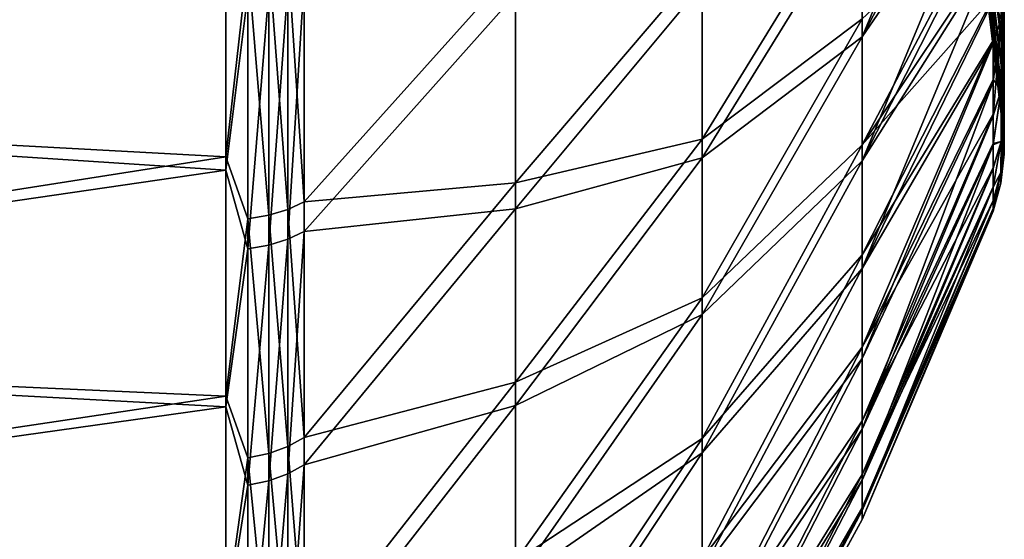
# Model space of a CAD drawing. Header units: metres. Extents: x 59 to 125, y -85 to 102.
# Tile 17 of 42: x 116 to 125, y -15 to -10. Entities that reach past the tile are written whole.
import ezdxf

# ---------------------------------------------------------------- set-up
doc = ezdxf.new("R2010")
doc.units = ezdxf.units.M
doc.layers.add('solid_21664500', color=7, linetype='CONTINUOUS')

msp = doc.modelspace()

# ---------------------------------------------------------------- linework, layer by layer
at = {"layer": 'solid_21664500'}
for points in [[(124.791206, -7.188551, 9.376321), (123.547028, -8.845543, 11.795382), (123.547028, -10.161104, 10.683006)], [(124.790977, -7.786452, 8.886869), (124.791206, -7.188551, 9.376321), (123.547028, -10.161104, 10.683006)], [(124.790848, -8.34909, 8.360992), (124.790977, -7.786452, 8.886869), (123.547028, -10.161104, 10.683006)], [(124.883301, -10.300333, 3.846436), (124.620193, -8.334866, 2.858997), (124.620216, -8.067875, 3.545036)], [(124.883308, -10.289733, -3.874811), (124.620216, -8.067894, -3.545044), (124.620193, -8.334885, -2.859003)], [(124.883171, -9.996548, 4.579231), (124.883301, -10.300333, 3.846436), (124.620216, -8.067875, 3.545036)], [(124.883308, -10.289733, -3.874811), (124.883171, -9.981454, -4.612219), (124.620216, -8.067894, -3.545044)], [(106.25, -8.155912, 21.505373), (106.25, -10.688633, 20.365488), (117.506783, -9.021306, 21.156939)], [(106.25, -10.688633, -20.365488), (106.25, -8.155912, -21.505373), (117.506783, -8.874496, -21.218939)], [(124.790848, -8.34909, 8.360992), (123.547028, -10.161104, 10.683006), (123.547028, -11.337923, 9.424763)], [(124.790871, -8.875026, 7.800396), (124.790848, -8.34909, 8.360992), (123.547028, -11.337923, 9.424763)], [(124.883186, -10.551298, 3.09353), (124.620178, -8.545921, 2.155773), (124.620193, -8.334866, 2.858997)], [(124.883202, -10.544475, -3.116755), (124.620193, -8.334885, -2.859003), (124.620186, -8.545939, -2.155777)], [(124.883301, -10.300333, 3.846436), (124.883186, -10.551298, 3.09353), (124.620193, -8.334866, 2.858997)], [(124.883202, -10.544475, -3.116755), (124.883308, -10.289733, -3.874811), (124.620193, -8.334885, -2.859003)], [(124.882866, -10.747465, 2.326766), (124.620201, -8.699264, 1.440797), (124.620178, -8.545921, 2.155773)], [(124.883186, -10.551298, 3.09353), (124.882866, -10.747465, 2.326766), (124.620178, -8.545921, 2.155773)], [(124.882874, -10.743626, -2.344439), (124.620186, -8.545939, -2.155777), (124.620201, -8.699282, -1.4408)], [(124.882874, -10.743626, -2.344439), (124.883202, -10.544475, -3.116755), (124.620186, -8.545939, -2.155777)], [(123.547028, -8.655849, -11.935282), (122.030922, -11.13132, -13.567142), (122.030922, -9.472147, -14.773356)], [(123.547028, -8.655849, -11.935282), (123.547028, -9.989024, -10.844079), (122.030922, -11.13132, -13.567142)], [(124.882439, -10.887811, 1.552016), (124.620255, -8.792875, 0.720116), (124.620201, -8.699264, 1.440797)], [(124.882866, -10.747465, 2.326766), (124.882439, -10.887811, 1.552016), (124.620201, -8.699264, 1.440797)], [(124.882446, -10.886121, -1.563881), (124.620201, -8.699282, -1.4408), (124.620255, -8.792893, -0.720117)], [(124.882446, -10.886121, -1.563881), (124.882874, -10.743626, -2.344439), (124.620201, -8.699282, -1.4408)], [(106.25, -10.688633, -20.365488), (117.506783, -8.874496, -21.218939), (117.506783, -11.300136, -20.032646)], [(117.7155, -9.448021, -20.945698), (117.506783, -11.300136, -20.032646), (117.506783, -8.874496, -21.218939)], [(123.547028, -8.845543, 11.795382), (122.030922, -9.664577, 14.648193), (122.030922, -11.307831, 13.42038)], [(123.547028, -10.161104, 10.683006), (123.547028, -8.845543, 11.795382), (122.030922, -11.307831, 13.42038)], [(124.790878, -8.828609, -7.852843), (123.547028, -11.185808, -9.60481), (123.547028, -9.989024, -10.844079)], [(124.790878, -8.828609, -7.852843), (124.791069, -9.323855, -7.25708), (123.547028, -11.185808, -9.60481)], [(124.791069, -9.362888, 7.206635), (124.790871, -8.875026, 7.800396), (123.547028, -11.337923, 9.424763)], [(124.881889, -10.999652), (124.620262, -8.824119), (124.620255, -8.792875, 0.720116)], [(124.882065, -10.971918, 0.774878), (124.881889, -10.999652), (124.620255, -8.792875, 0.720116)], [(124.882439, -10.887811, 1.552016), (124.882065, -10.971918, 0.774878), (124.620255, -8.792875, 0.720116)], [(124.882072, -10.971522, -0.780809), (124.620255, -8.792893, -0.720117), (124.620262, -8.824119)], [(124.882072, -10.971522, -0.780809), (124.882446, -10.886121, -1.563881), (124.620255, -8.792893, -0.720117)], [(124.882072, -10.971522, -0.780809), (124.620262, -8.824119), (124.881889, -10.999652)], [(124.865601, -9.162448, 7.031898), (124.866386, -9.999994, 5.774619), (124.896271, -8.944293, 6.864849)], [(124.866386, -9.999994, 5.774619), (124.897011, -9.761838, 5.637579), (124.896271, -8.944293, 6.864849)], [(106.25, -10.688633, 20.365488), (117.506783, -11.424839, 19.96179), (117.506783, -9.021306, 21.156939)], [(117.7155, -9.751584, 20.806103), (117.506783, -9.021306, 21.156939), (117.506783, -11.424839, 19.96179)], [(124.866394, -9.999827, -5.774896), (124.79142, -9.779812, -6.628166), (124.865608, -9.162194, -7.032212)], [(124.865601, -9.162448, 7.031898), (124.791428, -9.812005, 6.580362), (124.791832, -10.220722, 5.923464)], [(124.865601, -9.162448, 7.031898), (124.791832, -10.220722, 5.923464), (124.866386, -9.999994, 5.774619)], [(124.866394, -9.999827, -5.774896), (124.865608, -9.162194, -7.032212), (124.897018, -9.761655, -5.637913)], [(118.096909, -9.377892, -20.790104), (118.252136, -9.320076, -20.661896), (118.252136, -11.726084, -19.397854)], [(120.258636, -9.490576, -17.832067), (118.252136, -11.726084, -19.397854), (118.252136, -9.320076, -20.661896)], [(124.791069, -9.323855, -7.25708), (124.79142, -9.779812, -6.628166), (123.547028, -11.185808, -9.60481)], [(117.915222, -11.853374, -19.6085), (117.7155, -9.448021, -20.945698), (117.915222, -9.421238, -20.886263)], [(117.915222, -9.421238, -20.886263), (118.096909, -9.377892, -20.790104), (118.096909, -11.798828, -19.518219)], [(117.915222, -11.853374, -19.6085), (117.915222, -9.421238, -20.886263), (118.096909, -11.798828, -19.518219)], [(118.096909, -11.798828, -19.518219), (118.096909, -9.377892, -20.790104), (118.252136, -11.726084, -19.397854)], [(124.791069, -9.362888, 7.206635), (123.547028, -11.337923, 9.424763), (123.547028, -12.359932, 8.037832)], [(124.791428, -9.812005, 6.580362), (124.791069, -9.362888, 7.206635), (123.547028, -12.359932, 8.037832)], [(117.7155, -9.448021, -20.945698), (117.7155, -11.887078, -19.664301), (117.506783, -11.300136, -20.032646)], [(117.915222, -11.853374, -19.6085), (117.7155, -11.887078, -19.664301), (117.7155, -9.448021, -20.945698)], [(120.258636, -9.490576, -17.832067), (120.258636, -11.546462, -16.575069), (118.252136, -11.726084, -19.397854)], [(122.030922, -9.472147, -14.773356), (120.258636, -11.546462, -16.575069), (120.258636, -9.490576, -17.832067)], [(122.030922, -9.472147, -14.773356), (122.030922, -11.13132, -13.567142), (120.258636, -11.546462, -16.575069)], [(118.096909, -12.081329, 19.344631), (118.252136, -12.006825, 19.225346), (118.252136, -9.619447, 20.524231)], [(118.096909, -9.679138, 20.651575), (118.096909, -12.081329, 19.344631), (118.252136, -9.619447, 20.524231)], [(120.258636, -9.755307, 17.688631), (118.252136, -9.619447, 20.524231), (118.252136, -12.006825, 19.225346)], [(117.915222, -12.137211, 19.43409), (118.096909, -12.081329, 19.344631), (118.096909, -9.679138, 20.651575)], [(117.915222, -9.72391, 20.74708), (117.915222, -12.137211, 19.43409), (118.096909, -9.679138, 20.651575)], [(122.030922, -9.664577, 14.648193), (120.258636, -9.755307, 17.688631), (120.258636, -11.79223, 16.401129)], [(122.030922, -11.307831, 13.42038), (122.030922, -9.664577, 14.648193), (120.258636, -11.79223, 16.401129)], [(124.897583, -10.412819, 4.31392), (124.883171, -9.996548, 4.579231), (124.882858, -9.642503, 5.286422)], [(124.897011, -9.761838, 5.637579), (124.897583, -10.412819, 4.31392), (124.882858, -9.642503, 5.286422)], [(117.7155, -12.171752, 19.489376), (117.7155, -9.751584, 20.806103), (117.506783, -11.424839, 19.96179)], [(117.915222, -9.72391, 20.74708), (117.7155, -9.751584, 20.806103), (117.7155, -12.171752, 19.489376)], [(117.915222, -9.72391, 20.74708), (117.7155, -12.171752, 19.489376), (117.915222, -12.137211, 19.43409)], [(120.258636, -11.79223, 16.401129), (120.258636, -9.755307, 17.688631), (118.252136, -12.006825, 19.225346)], [(124.79142, -9.779812, -6.628166), (123.547028, -12.229858, -8.234394), (123.547028, -11.185808, -9.60481)], [(124.79142, -9.779812, -6.628166), (124.791824, -10.194833, -5.967969), (123.547028, -12.229858, -8.234394)], [(124.791832, -10.220722, 5.923464), (124.791428, -9.812005, 6.580362), (123.547028, -12.359932, 8.037832)], [(124.866394, -9.999827, -5.774896), (124.791824, -10.194833, -5.967969), (124.79142, -9.779812, -6.628166)], [(124.866386, -9.999994, 5.774619), (124.866989, -10.666719, 4.418963), (124.897011, -9.761838, 5.637579)], [(124.866394, -9.999827, -5.774896), (124.897018, -9.761655, -5.637913), (124.897591, -10.412714, -4.314186)], [(124.866989, -10.666719, 4.418963), (124.897583, -10.412819, 4.31392), (124.897011, -9.761838, 5.637579)], [(124.897591, -10.412714, -4.314186), (124.897018, -9.761655, -5.637913), (124.883171, -9.981454, -4.612219)], [(123.547028, -9.989024, -10.844079), (122.030922, -12.638407, -12.175562), (122.030922, -11.13132, -13.567142)], [(123.547028, -9.989024, -10.844079), (123.547028, -11.185808, -9.60481), (122.030922, -12.638407, -12.175562)], [(124.866394, -9.999827, -5.774896), (124.792213, -10.566929, -5.278895), (124.791824, -10.194833, -5.967969)], [(124.866386, -9.999994, 5.774619), (124.791832, -10.220722, 5.923464), (124.792213, -10.587082, 5.238343)], [(124.866997, -10.666623, -4.419186), (124.792213, -10.566929, -5.278895), (124.866394, -9.999827, -5.774896)], [(124.866386, -9.999994, 5.774619), (124.792213, -10.587082, 5.238343), (124.792442, -10.909066, 4.528147)], [(124.866386, -9.999994, 5.774619), (124.792442, -10.909066, 4.528147), (124.866989, -10.666719, 4.418963)], [(124.866997, -10.666623, -4.419186), (124.866394, -9.999827, -5.774896), (124.897591, -10.412714, -4.314186)], [(124.897591, -10.412714, -4.314186), (124.883171, -9.981454, -4.612219), (124.883308, -10.289733, -3.874811)], [(124.897583, -10.412819, 4.31392), (124.883301, -10.300333, 3.846436), (124.883171, -9.996548, 4.579231)], [(123.547028, -10.161104, 10.683006), (122.030922, -11.307831, 13.42038), (122.030922, -12.796586, 12.009205)], [(123.547028, -11.337923, 9.424763), (123.547028, -10.161104, 10.683006), (122.030922, -12.796586, 12.009205)], [(124.791824, -10.194833, -5.967969), (123.547028, -13.106919, -6.751544), (123.547028, -12.229858, -8.234394)], [(124.791824, -10.194833, -5.967969), (124.792213, -10.566929, -5.278895), (123.547028, -13.106919, -6.751544)], [(124.791832, -10.220722, 5.923464), (123.547028, -12.359932, 8.037832), (123.547028, -13.213176, 6.541151)], [(124.792213, -10.587082, 5.238343), (124.791832, -10.220722, 5.923464), (123.547028, -13.213176, 6.541151)], [(124.897408, -10.887551, 2.917164), (124.883186, -10.551298, 3.09353), (124.883301, -10.300333, 3.846436)], [(124.897591, -10.412714, -4.314186), (124.883308, -10.289733, -3.874811), (124.883202, -10.544475, -3.116755)], [(124.897583, -10.412819, 4.31392), (124.897408, -10.887551, 2.917164), (124.883301, -10.300333, 3.846436)], [(124.866806, -11.152878, 2.988576), (124.897408, -10.887551, 2.917164), (124.897583, -10.412819, 4.31392)], [(124.866989, -10.666719, 4.418963), (124.866806, -11.152878, 2.988576), (124.897583, -10.412819, 4.31392)], [(124.866997, -10.666623, -4.419186), (124.897591, -10.412714, -4.314186), (124.897415, -10.887504, -2.917349)], [(124.897415, -10.887504, -2.917349), (124.897591, -10.412714, -4.314186), (124.883202, -10.544475, -3.116755)], [(124.897408, -10.887551, 2.917164), (124.882866, -10.747465, 2.326766), (124.883186, -10.551298, 3.09353)], [(124.897415, -10.887504, -2.917349), (124.883202, -10.544475, -3.116755), (124.882874, -10.743626, -2.344439)], [(124.792213, -10.566929, -5.278895), (124.79245, -10.894049, -4.564104), (123.547028, -13.106919, -6.751544)], [(124.792213, -10.587082, 5.238343), (123.547028, -13.213176, 6.541151), (123.547028, -13.886003, 4.955155)], [(124.792442, -10.909066, 4.528147), (124.792213, -10.587082, 5.238343), (123.547028, -13.886003, 4.955155)], [(124.866997, -10.666623, -4.419186), (124.79245, -10.894049, -4.564104), (124.792213, -10.566929, -5.278895)], [(106.25, -10.688633, 20.365488), (106.25, -13.065489, 18.928629), (117.506783, -11.424839, 19.96179)], [(106.25, -13.065489, -18.928629), (106.25, -10.688633, -20.365488), (117.506783, -11.300136, -20.032646)], [(124.866989, -10.666719, 4.418963), (124.792442, -10.909066, 4.528147), (124.792458, -11.184335, 3.797579)], [(124.866997, -10.666623, -4.419186), (124.792473, -11.173783, -3.82837), (124.79245, -10.894049, -4.564104)], [(124.866989, -10.666719, 4.418963), (124.792458, -11.184335, 3.797579), (124.866806, -11.152878, 2.988576)], [(124.866806, -11.152835, -2.988732), (124.792473, -11.173783, -3.82837), (124.866997, -10.666623, -4.419186)], [(124.866806, -11.152835, -2.988732), (124.866997, -10.666623, -4.419186), (124.897415, -10.887504, -2.917349)], [(124.896629, -11.177564, 1.471032), (124.882439, -10.887811, 1.552016), (124.882866, -10.747465, 2.326766)], [(124.897415, -10.887504, -2.917349), (124.882874, -10.743626, -2.344439), (124.882446, -10.886121, -1.563881)], [(124.897408, -10.887551, 2.917164), (124.896629, -11.177564, 1.471032), (124.882866, -10.747465, 2.326766)], [(124.79245, -10.894049, -4.564104), (123.547028, -13.805016, -5.176507), (123.547028, -13.106919, -6.751544)], [(124.79245, -10.894049, -4.564104), (124.792473, -11.173783, -3.82837), (123.547028, -13.805016, -5.176507)], [(124.792458, -11.184335, 3.797579), (124.792442, -10.909066, 4.528147), (123.547028, -13.886003, 4.955155)], [(124.865982, -11.449915, 1.507339), (124.896629, -11.177564, 1.471032), (124.897408, -10.887551, 2.917164)], [(124.866806, -11.152878, 2.988576), (124.865982, -11.449915, 1.507339), (124.897408, -10.887551, 2.917164)], [(124.866806, -11.152835, -2.988732), (124.897415, -10.887504, -2.917349), (124.896637, -11.17755, -1.471128)], [(124.896629, -11.177564, 1.471032), (124.882065, -10.971918, 0.774878), (124.882439, -10.887811, 1.552016)], [(124.896637, -11.17755, -1.471128), (124.882446, -10.886121, -1.563881), (124.882072, -10.971522, -0.780809)], [(124.896637, -11.17755, -1.471128), (124.897415, -10.887504, -2.917349), (124.882446, -10.886121, -1.563881)], [(124.896637, -11.17755, -1.471128), (124.882072, -10.971522, -0.780809), (124.881889, -10.999652)], [(124.896118, -11.275506, -0.000001), (124.881889, -10.999652), (124.882065, -10.971918, 0.774878)], [(124.896637, -11.17755, -1.471128), (124.881889, -10.999652), (124.896118, -11.275506, -0.000001)], [(124.896629, -11.177564, 1.471032), (124.896118, -11.275506, -0.000001), (124.882065, -10.971918, 0.774878)], [(122.030922, -11.13132, -13.567142), (120.258636, -13.438039, -15.082202), (120.258636, -11.546462, -16.575069)], [(122.030922, -11.13132, -13.567142), (122.030922, -12.638407, -12.175562), (120.258636, -13.438039, -15.082202)], [(123.547028, -11.185808, -9.60481), (122.030922, -13.972817, -10.617628), (122.030922, -12.638407, -12.175562)], [(123.547028, -11.185808, -9.60481), (123.547028, -12.229858, -8.234394), (122.030922, -13.972817, -10.617628)], [(124.792473, -11.173783, -3.82837), (124.792282, -11.404324, -3.076256), (123.547028, -13.805016, -5.176507)], [(124.792458, -11.184335, 3.797579), (123.547028, -13.886003, 4.955155), (123.547028, -14.369229, 3.301501)], [(124.792259, -11.411142, 3.0511), (124.792458, -11.184335, 3.797579), (123.547028, -14.369229, 3.301501)], [(124.866806, -11.152878, 2.988576), (124.792259, -11.411142, 3.0511), (124.791885, -11.588254, 2.293464)], [(124.866806, -11.152878, 2.988576), (124.791885, -11.588254, 2.293464), (124.865982, -11.449915, 1.507339)], [(124.866806, -11.152835, -2.988732), (124.791908, -11.584381, -2.312636), (124.792282, -11.404324, -3.076256)], [(124.865982, -11.449905, -1.50742), (124.791908, -11.584381, -2.312636), (124.866806, -11.152835, -2.988732)], [(124.866806, -11.152878, 2.988576), (124.792458, -11.184335, 3.797579), (124.792259, -11.411142, 3.0511)], [(124.866806, -11.152835, -2.988732), (124.792282, -11.404324, -3.076256), (124.792473, -11.173783, -3.82837)], [(124.86544, -11.550266, -0.000001), (124.896118, -11.275506, -0.000001), (124.896629, -11.177564, 1.471032)], [(124.865982, -11.449915, 1.507339), (124.86544, -11.550266, -0.000001), (124.896629, -11.177564, 1.471032)], [(124.865982, -11.449905, -1.50742), (124.866806, -11.152835, -2.988732), (124.896637, -11.17755, -1.471128)], [(124.865982, -11.449905, -1.50742), (124.896637, -11.17755, -1.471128), (124.896118, -11.275506, -0.000001)], [(106.25, -13.065489, -18.928629), (117.506783, -11.300136, -20.032646), (117.506783, -13.570029, -18.570253)], [(117.7155, -11.887078, -19.664301), (117.506783, -13.570029, -18.570253), (117.506783, -11.300136, -20.032646)], [(122.030922, -11.307831, 13.42038), (120.258636, -11.79223, 16.401129), (120.258636, -13.661345, 14.880234)], [(122.030922, -12.796586, 12.009205), (122.030922, -11.307831, 13.42038), (120.258636, -13.661345, 14.880234)], [(124.865982, -11.449905, -1.50742), (124.896118, -11.275506, -0.000001), (124.86544, -11.550266, -0.000001)], [(123.547028, -11.337923, 9.424763), (122.030922, -12.796586, 12.009205), (122.030922, -14.110504, 10.43395)], [(123.547028, -12.359932, 8.037832), (123.547028, -11.337923, 9.424763), (122.030922, -14.110504, 10.43395)], [(106.25, -13.065489, 18.928629), (117.506783, -13.672757, 18.494747), (117.506783, -11.424839, 19.96179)], [(117.7155, -12.171752, 19.489376), (117.506783, -11.424839, 19.96179), (117.506783, -13.672757, 18.494747)], [(124.792282, -11.404324, -3.076256), (123.547028, -14.314615, -3.530789), (123.547028, -13.805016, -5.176507)], [(124.792282, -11.404324, -3.076256), (124.791908, -11.584381, -2.312636), (123.547028, -14.314615, -3.530789)], [(124.791885, -11.588254, 2.293464), (124.792259, -11.411142, 3.0511), (123.547028, -14.369229, 3.301501)], [(124.865982, -11.449915, 1.507339), (124.791084, -11.790458, 0.763822), (124.790924, -11.815618)], [(124.865982, -11.449915, 1.507339), (124.790924, -11.815618), (124.86544, -11.550266, -0.000001)], [(124.865982, -11.449915, 1.507339), (124.791435, -11.714787, 1.529624), (124.791084, -11.790458, 0.763822)], [(124.865982, -11.449905, -1.50742), (124.7911, -11.789995, -0.770441), (124.791458, -11.713027, -1.542636)], [(124.865982, -11.449905, -1.50742), (124.86544, -11.550266, -0.000001), (124.7911, -11.789995, -0.770441)], [(124.865982, -11.449915, 1.507339), (124.791885, -11.588254, 2.293464), (124.791435, -11.714787, 1.529624)], [(124.865982, -11.449905, -1.50742), (124.791458, -11.713027, -1.542636), (124.791908, -11.584381, -2.312636)], [(120.258636, -11.546462, -16.575069), (118.252136, -13.963503, -17.854925), (118.252136, -11.726084, -19.397854)], [(120.258636, -11.546462, -16.575069), (120.258636, -13.438039, -15.082202), (118.252136, -13.963503, -17.854925)], [(124.791908, -11.584381, -2.312636), (124.791458, -11.713027, -1.542636), (123.547028, -14.314615, -3.530789)], [(124.791885, -11.588254, 2.293464), (123.547028, -14.369229, 3.301501), (123.547028, -14.656255, 1.602767)], [(124.791435, -11.714787, 1.529624), (124.791885, -11.588254, 2.293464), (123.547028, -14.656255, 1.602767)], [(124.86544, -11.550266, -0.000001), (124.790924, -11.815618), (124.7911, -11.789995, -0.770441)], [(118.096909, -11.798828, -19.518219), (118.252136, -11.726084, -19.397854), (118.252136, -13.963503, -17.854925)], [(124.791458, -11.713027, -1.542636), (123.547028, -14.628759, -1.836861), (123.547028, -14.314615, -3.530789)], [(124.791458, -11.713027, -1.542636), (124.7911, -11.789995, -0.770441), (123.547028, -14.628759, -1.836861)], [(124.791084, -11.790458, 0.763822), (124.791435, -11.714787, 1.529624), (123.547028, -14.656255, 1.602767)], [(117.915222, -14.115091, -18.04882), (117.7155, -11.887078, -19.664301), (117.915222, -11.853374, -19.6085)], [(117.915222, -11.853374, -19.6085), (118.096909, -11.798828, -19.518219), (118.096909, -14.050132, -17.965719)], [(117.915222, -14.115091, -18.04882), (117.915222, -11.853374, -19.6085), (118.096909, -14.050132, -17.965719)], [(118.096909, -14.050132, -17.965719), (118.096909, -11.798828, -19.518219), (118.252136, -13.963503, -17.854925)], [(120.258636, -11.79223, 16.401129), (118.252136, -12.006825, 19.225346), (118.252136, -14.22158, 17.650055)], [(120.258636, -13.661345, 14.880234), (120.258636, -11.79223, 16.401129), (118.252136, -14.22158, 17.650055)], [(124.7911, -11.789995, -0.770441), (123.547028, -14.74316, -0.117851), (123.547028, -14.628759, -1.836861)], [(124.7911, -11.789995, -0.770441), (124.790924, -11.815618), (123.547028, -14.74316, -0.117851)], [(124.791084, -11.790458, 0.763822), (123.547028, -14.656255, 1.602767), (123.547028, -14.74316, -0.117851)], [(124.790924, -11.815618), (124.791084, -11.790458, 0.763822), (123.547028, -14.74316, -0.117851)], [(117.7155, -11.887078, -19.664301), (117.7155, -14.155232, -18.100185), (117.506783, -13.570029, -18.570253)], [(117.915222, -14.115091, -18.04882), (117.7155, -14.155232, -18.100185), (117.7155, -11.887078, -19.664301)], [(118.096909, -14.309825, 17.759565), (118.252136, -14.22158, 17.650055), (118.252136, -12.006825, 19.225346)], [(118.096909, -12.081329, 19.344631), (118.096909, -14.309825, 17.759565), (118.252136, -12.006825, 19.225346)], [(117.915222, -12.137211, 19.43409), (117.7155, -12.171752, 19.489376), (117.7155, -14.416924, 17.892447)], [(117.915222, -12.137211, 19.43409), (117.7155, -14.416924, 17.892447), (117.915222, -14.376014, 17.841692)], [(117.915222, -14.376014, 17.841692), (118.096909, -14.309825, 17.759565), (118.096909, -12.081329, 19.344631)], [(117.915222, -12.137211, 19.43409), (117.915222, -14.376014, 17.841692), (118.096909, -12.081329, 19.344631)], [(117.7155, -14.416924, 17.892447), (117.7155, -12.171752, 19.489376), (117.506783, -13.672757, 18.494747)], [(123.547028, -12.229858, -8.234394), (122.030922, -15.116318, -8.914626), (122.030922, -13.972817, -10.617628)], [(123.547028, -12.229858, -8.234394), (123.547028, -13.106919, -6.751544), (122.030922, -15.116318, -8.914626)], [(123.547028, -12.359932, 8.037832), (122.030922, -14.110504, 10.43395), (122.030922, -15.231631, 8.716137)], [(123.547028, -13.213176, 6.541151), (123.547028, -12.359932, 8.037832), (122.030922, -15.231631, 8.716137)], [(122.030922, -12.638407, -12.175562), (120.258636, -15.138388, -13.374711), (120.258636, -13.438039, -15.082202)], [(122.030922, -12.638407, -12.175562), (122.030922, -13.972817, -10.617628), (120.258636, -15.138388, -13.374711)], [(122.030922, -12.796586, 12.009205), (120.258636, -13.661345, 14.880234), (120.258636, -15.336055, 13.147589)], [(122.030922, -14.110504, 10.43395), (122.030922, -12.796586, 12.009205), (120.258636, -15.336055, 13.147589)], [(106.25, -13.065489, 18.928629), (106.25, -15.251822, 17.215748), (117.506783, -13.672757, 18.494747)], [(106.25, -15.251822, -17.215748), (106.25, -13.065489, -18.928629), (117.506783, -13.570029, -18.570253)], [(123.547028, -13.106919, -6.751544), (122.030922, -16.053286, -7.089826), (122.030922, -15.116318, -8.914626)], [(123.547028, -13.106919, -6.751544), (123.547028, -13.805016, -5.176507), (122.030922, -16.053286, -7.089826)], [(123.547028, -13.213176, 6.541151), (122.030922, -15.231631, 8.716137), (122.030922, -16.14465, 6.879237)], [(123.547028, -13.886003, 4.955155), (123.547028, -13.213176, 6.541151), (122.030922, -16.14465, 6.879237)], [(120.258636, -13.438039, -15.082202), (118.252136, -16.000166, -16.055294), (118.252136, -13.963503, -17.854925)], [(120.258636, -13.438039, -15.082202), (120.258636, -15.138388, -13.374711), (118.252136, -16.000166, -16.055294)], [(106.25, -15.251822, -17.215748), (117.506783, -13.570029, -18.570253), (117.506783, -15.652892, -16.851913)], [(117.7155, -14.155232, -18.100185), (117.506783, -15.652892, -16.851913), (117.506783, -13.570029, -18.570253)], [(106.25, -15.251822, 17.215748), (117.506783, -15.734444, 16.775795), (117.506783, -13.672757, 18.494747)], [(117.7155, -14.416924, 17.892447), (117.506783, -13.672757, 18.494747), (117.506783, -15.734444, 16.775795)], [(120.258636, -13.661345, 14.880234), (118.252136, -14.22158, 17.650055), (118.252136, -16.231867, 15.821008)], [(120.258636, -15.336055, 13.147589), (120.258636, -13.661345, 14.880234), (118.252136, -16.231867, 15.821008)], [(123.547028, -13.805016, -5.176507), (122.030922, -16.77092, -5.168158), (122.030922, -16.053286, -7.089826)], [(123.547028, -13.805016, -5.176507), (123.547028, -14.314615, -3.530789), (122.030922, -16.77092, -5.168158)], [(123.547028, -13.886003, 4.955155), (122.030922, -16.14465, 6.879237), (122.030922, -16.837088, 4.948346)], [(123.547028, -14.369229, 3.301501), (123.547028, -13.886003, 4.955155), (122.030922, -16.837088, 4.948346)], [(118.096909, -14.050132, -17.965719), (118.252136, -13.963503, -17.854925), (118.252136, -16.000166, -16.055294)], [(122.030922, -13.972817, -10.617628), (120.258636, -16.623314, -11.476894), (120.258636, -15.138388, -13.374711)], [(122.030922, -13.972817, -10.617628), (122.030922, -15.116318, -8.914626), (120.258636, -16.623314, -11.476894)], [(117.915222, -14.115091, -18.04882), (118.096909, -14.050132, -17.965719), (118.096909, -16.099434, -16.154921)], [(118.096909, -16.099434, -16.154921), (118.096909, -14.050132, -17.965719), (118.252136, -16.000166, -16.055294)], [(122.030922, -14.110504, 10.43395), (120.258636, -15.336055, 13.147589), (120.258636, -16.79253, 11.227851)], [(122.030922, -15.231631, 8.716137), (122.030922, -14.110504, 10.43395), (120.258636, -16.79253, 11.227851)], [(117.7155, -14.155232, -18.100185), (117.7155, -16.219875, -16.275841), (117.506783, -15.652892, -16.851913)], [(117.915222, -16.173874, -16.22965), (117.7155, -14.155232, -18.100185), (117.915222, -14.115091, -18.04882)], [(117.915222, -16.173874, -16.22965), (117.7155, -16.219875, -16.275841), (117.7155, -14.155232, -18.100185)], [(117.915222, -16.173874, -16.22965), (117.915222, -14.115091, -18.04882), (118.096909, -16.099434, -16.154921)], [(118.096909, -16.332586, 15.919168), (118.252136, -16.231867, 15.821008), (118.252136, -14.22158, 17.650055)], [(118.096909, -14.309825, 17.759565), (118.096909, -16.332586, 15.919168), (118.252136, -14.22158, 17.650055)], [(117.915222, -14.376014, 17.841692), (117.7155, -14.416924, 17.892447), (117.7155, -16.454821, 16.038275)], [(117.915222, -14.376014, 17.841692), (117.7155, -16.454821, 16.038275), (117.915222, -16.408129, 15.992781)], [(117.915222, -16.408129, 15.992781), (118.096909, -16.332586, 15.919168), (118.096909, -14.309825, 17.759565)], [(117.915222, -14.376014, 17.841692), (117.915222, -16.408129, 15.992781), (118.096909, -14.309825, 17.759565)], [(123.547028, -14.314615, -3.530789), (122.030922, -17.259417, -3.175878), (122.030922, -16.77092, -5.168158)], [(123.547028, -14.314615, -3.530789), (123.547028, -14.628759, -1.836861), (122.030922, -17.259417, -3.175878)], [(123.547028, -14.369229, 3.301501), (122.030922, -16.837088, 4.948346), (122.030922, -17.29948, 2.949847)], [(123.547028, -14.656255, 1.602767), (123.547028, -14.369229, 3.301501), (122.030922, -17.29948, 2.949847)], [(117.7155, -16.454821, 16.038275), (117.7155, -14.416924, 17.892447), (117.506783, -15.734444, 16.775795)], [(123.547028, -14.628759, -1.836861), (122.030922, -17.512098, -1.140206), (122.030922, -17.259417, -3.175878)], [(123.547028, -14.628759, -1.836861), (123.547028, -14.74316, -0.117851), (122.030922, -17.512098, -1.140206)], [(123.547028, -14.656255, 1.602767), (122.030922, -17.29948, 2.949847), (122.030922, -17.525515, 0.911044)], [(123.547028, -14.74316, -0.117851), (123.547028, -14.656255, 1.602767), (122.030922, -17.525515, 0.911044)], [(123.547028, -14.74316, -0.117851), (122.030922, -17.525515, 0.911044), (122.030922, -17.512098, -1.140206)]]:
    msp.add_3dface(points, dxfattribs=at)

doc.saveas('drawing.dxf')
